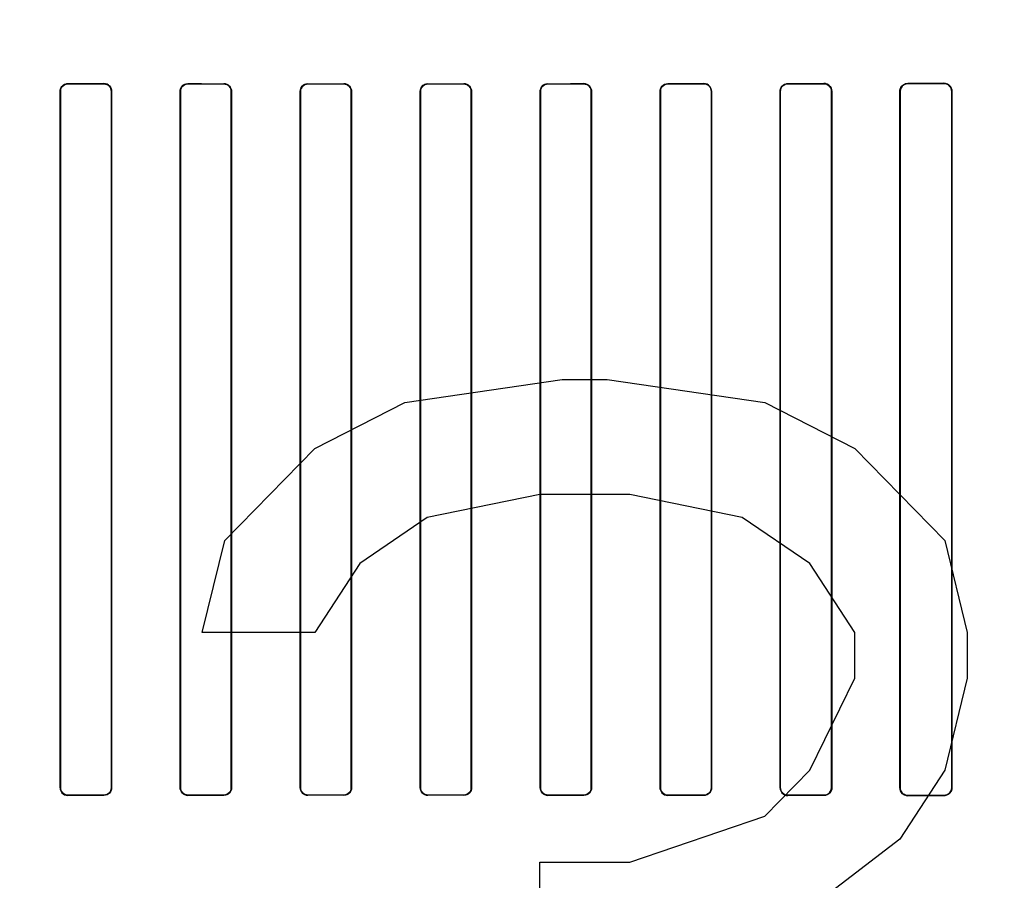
# Model space of a CAD drawing. Header units: millimetres. Extents: x 0 to 297, y 0 to 210.
# Tile 152 of 256: x 58.421 to 58.708, y 157.523 to 157.774. Entities that reach past the tile are written whole.
import ezdxf

# ---------------------------------------------------------------- set-up
doc = ezdxf.new("R2010")
doc.units = ezdxf.units.MM
doc.header["$LTSCALE"] = 16.335
doc.layers.get('0').update_dxf_attribs({"linetype": 'CONTINUOUS'})
for name, color, linetype in [('AXES_REF', 7, 'CONTINUOUS'), ('INTFCLR_1', 7, 'CONTINUOUS'), ('INTFCLR_72935', 7, 'CONTINUOUS')]:
    doc.layers.add(name, color=color, linetype=linetype)

msp = doc.modelspace()

# ---------------------------------------------------------------- linework, layer by layer
at = {"color": 7, "linetype": 'Continuous'}
for p, q in [((58.53342, 157.66228), (58.57936, 157.66898)), ((58.57936, 157.66898), (58.59248, 157.66898)), ((58.59248, 157.66898), (58.63842, 157.66228)), ((58.50717, 157.64887), (58.53342, 157.66228)), ((58.63842, 157.66228), (58.66467, 157.64887)), ((58.48092, 157.62206), (58.50717, 157.64887)), ((58.66467, 157.64887), (58.69092, 157.62206)), ((58.57279, 157.63547), (58.53998, 157.62877)), ((58.59904, 157.63547), (58.57279, 157.63547)), ((58.63186, 157.62877), (58.59904, 157.63547)), ((58.53998, 157.62877), (58.52029, 157.61536)), ((58.65154, 157.61536), (58.63186, 157.62877)), ((58.47436, 157.59525), (58.48092, 157.62206)), ((58.69092, 157.62206), (58.69748, 157.59525)), ((58.52029, 157.61536), (58.50717, 157.59525)), ((58.66467, 157.59525), (58.65154, 157.61536)), ((58.50717, 157.59525), (58.47436, 157.59525)), ((58.66467, 157.58185), (58.66467, 157.59525)), ((58.69748, 157.59525), (58.69748, 157.58185)), ((58.65154, 157.55504), (58.66467, 157.58185)), ((58.69748, 157.58185), (58.69092, 157.55504)), ((58.63842, 157.54164), (58.65154, 157.55504)), ((58.69092, 157.55504), (58.67779, 157.53494)), ((58.59904, 157.52823), (58.63842, 157.54164)), ((58.67779, 157.53494), (58.65154, 157.51483)), ((58.57279, 157.50143), (58.57279, 157.52823)), ((58.57279, 157.52823), (58.59904, 157.52823))]:
    msp.add_line(p, q, dxfattribs=at)
for radius in [6.78708, 6.7865, 6.74304]:
    msp.add_circle((57.46373, 154.71148), radius, dxfattribs=at)
for radius, start, end in [(6.72, 278.277129, 261.722871), (6.874, 143.275392, 36.724608)]:
    msp.add_arc((57.46373, 154.71148), radius, start, end, dxfattribs=at)
at = {"layer": 'AXES_REF', "color": 9, "linetype": 'Continuous'}
for radius in [6.19116, 4.15]:
    msp.add_circle((57.46373, 154.71148), radius, dxfattribs=at)
at = {"layer": 'INTFCLR_1', "color": 9, "linetype": 'Continuous'}
for p, q in [((58.43518, 157.75524), (58.43518, 157.75516)), ((58.44568, 157.75515), (58.44568, 157.75523)), ((58.47018, 157.75521), (58.47018, 157.75514)), ((58.48068, 157.75513), (58.48068, 157.7552)), ((58.50518, 157.7552), (58.50518, 157.75512)), ((58.51568, 157.75512), (58.51568, 157.75519)), ((58.54018, 157.75519), (58.54018, 157.75512)), ((58.55068, 157.75512), (58.55068, 157.7552)), ((58.57518, 157.7552), (58.57518, 157.75513)), ((58.58568, 157.75514), (58.58568, 157.75521)), ((58.61018, 157.75523), (58.61018, 157.75515)), ((58.62068, 157.75516), (58.62068, 157.75524)), ((58.64518, 157.75526), (58.64518, 157.75518)), ((58.65568, 157.7552), (58.65568, 157.75527)), ((58.68018, 157.75531), (58.68018, 157.75523)), ((58.69068, 157.75525), (58.69068, 157.75533)), ((58.43298, 157.75297), (58.43291, 157.75297)), ((58.44793, 157.75297), (58.44786, 157.75297)), ((58.46801, 157.75297), (58.46793, 157.75297)), ((58.48291, 157.75297), (58.48284, 157.75297)), ((58.50302, 157.75297), (58.50295, 157.75297)), ((58.5179, 157.75297), (58.51783, 157.75297)), ((58.53802, 157.75297), (58.53795, 157.75297)), ((58.55291, 157.75297), (58.55283, 157.75297)), ((58.57302, 157.75297), (58.57294, 157.75297)), ((58.58792, 157.75297), (58.58785, 157.75297)), ((58.608, 157.75297), (58.60792, 157.75297)), ((58.62295, 157.75297), (58.62287, 157.75297)), ((58.64296, 157.75297), (58.64289, 157.75297)), ((58.65799, 157.75297), (58.65791, 157.75297)), ((58.67792, 157.75297), (58.67784, 157.75297)), ((58.69304, 157.75297), (58.69296, 157.75297)), ((58.43291, 157.54997), (58.43298, 157.54997)), ((58.44786, 157.54997), (58.44793, 157.54997)), ((58.46793, 157.54997), (58.46801, 157.54997)), ((58.48284, 157.54997), (58.48291, 157.54997)), ((58.50295, 157.54997), (58.50302, 157.54997)), ((58.51783, 157.54997), (58.5179, 157.54997)), ((58.53795, 157.54997), (58.53802, 157.54997)), ((58.55283, 157.54997), (58.55291, 157.54997)), ((58.57294, 157.54997), (58.57302, 157.54997)), ((58.58785, 157.54997), (58.58792, 157.54997)), ((58.60792, 157.54997), (58.608, 157.54997)), ((58.62287, 157.54997), (58.62295, 157.54997)), ((58.64289, 157.54997), (58.64296, 157.54997)), ((58.65791, 157.54997), (58.65799, 157.54997)), ((58.67784, 157.54997), (58.67792, 157.54997)), ((58.69296, 157.54997), (58.69304, 157.54997)), ((58.43518, 157.54778), (58.43518, 157.5477)), ((58.44568, 157.54771), (58.44568, 157.54779)), ((58.47018, 157.5478), (58.47018, 157.54773)), ((58.48068, 157.54773), (58.48068, 157.54781)), ((58.50518, 157.54781), (58.50518, 157.54774)), ((58.51568, 157.54774), (58.51568, 157.54782)), ((58.54018, 157.54782), (58.54018, 157.54774)), ((58.55068, 157.54774), (58.55068, 157.54781)), ((58.57518, 157.54781), (58.57518, 157.54773)), ((58.58568, 157.54773), (58.58568, 157.5478)), ((58.61018, 157.54779), (58.61018, 157.54771)), ((58.62068, 157.5477), (58.62068, 157.54778)), ((58.64518, 157.54775), (58.64518, 157.54768)), ((58.65568, 157.54766), (58.65568, 157.54774)), ((58.68018, 157.54771), (58.68018, 157.54763)), ((58.69068, 157.54761), (58.69068, 157.54769))]:
    msp.add_line(p, q, dxfattribs=at)
at = {"layer": 'INTFCLR_1', "color": 6, "linetype": 'Continuous'}
for p, q in [((58.43291, 157.54997), (58.43291, 157.75297)), ((58.43298, 157.54997), (58.43298, 157.75297)), ((58.44786, 157.75297), (58.44786, 157.54997)), ((58.44793, 157.75297), (58.44793, 157.54997)), ((58.46793, 157.54997), (58.46793, 157.75297)), ((58.46801, 157.54997), (58.46801, 157.75297)), ((58.48284, 157.75297), (58.48284, 157.54997)), ((58.48291, 157.75297), (58.48291, 157.54997)), ((58.50295, 157.54997), (58.50295, 157.75297)), ((58.50302, 157.54997), (58.50302, 157.75297)), ((58.51783, 157.75297), (58.51783, 157.54997)), ((58.5179, 157.75297), (58.5179, 157.54997)), ((58.53795, 157.54997), (58.53795, 157.75297)), ((58.53802, 157.54997), (58.53802, 157.75297)), ((58.55283, 157.75297), (58.55283, 157.54997)), ((58.55291, 157.75297), (58.55291, 157.54997)), ((58.57294, 157.54997), (58.57294, 157.75297)), ((58.57302, 157.54997), (58.57302, 157.75297)), ((58.58785, 157.75297), (58.58785, 157.54997)), ((58.58792, 157.75297), (58.58792, 157.54997)), ((58.60792, 157.54997), (58.60792, 157.75297)), ((58.608, 157.54997), (58.608, 157.75297)), ((58.62287, 157.75297), (58.62287, 157.54997)), ((58.62295, 157.75297), (58.62295, 157.54997)), ((58.64289, 157.54997), (58.64289, 157.75297)), ((58.64296, 157.54997), (58.64296, 157.75297)), ((58.65791, 157.75297), (58.65791, 157.54997)), ((58.65799, 157.75297), (58.65799, 157.54997)), ((58.67784, 157.54997), (58.67784, 157.75297)), ((58.67792, 157.54997), (58.67792, 157.75297)), ((58.69296, 157.75297), (58.69296, 157.54997)), ((58.69304, 157.75297), (58.69304, 157.54997))]:
    msp.add_line(p, q, dxfattribs=at)
for centre, major_axis, start_param, end_param in [((58.52793, 157.75647), (0.36509, 0), -1.827661, -1.798036), ((58.52793, 157.75647), (0.38609, 0), -1.8134, -1.785477), ((58.52793, 157.75647), (0.36509, 0), -1.729645, -1.700582), ((58.52793, 157.75647), (0.38609, 0), -1.720938, -1.693486), ((58.52793, 157.75647), (0.36509, 0), -1.633151, -1.604356), ((58.52793, 157.75647), (0.38609, 0), -1.629755, -1.60253), ((58.52793, 157.75647), (0.36509, 0), -1.537236, -1.508442), ((58.52793, 157.75647), (0.38609, 0), -1.539062, -1.511838), ((58.52793, 157.75647), (0.36509, 0), -1.441011, -1.411947), ((58.52793, 157.75647), (0.38609, 0), -1.448107, -1.420655), ((58.52793, 157.75647), (0.36509, 0), -1.343557, -1.313932), ((58.52793, 157.75647), (0.38609, 0), -1.356116, -1.328192), ((58.52793, 157.75647), (0.36509, 0), -1.243846, -1.213314), ((58.52793, 157.75647), (0.38609, 0), -1.262235, -1.233556), ((58.52793, 157.75647), (0.36509, 0), -1.140627, -1.108745), ((58.52793, 157.75647), (0.38609, 0), -1.165445, -1.135656), ((58.52793, 157.54647), (0.38609, 0), 1.785477, 1.8134), ((58.52793, 157.54647), (0.36509, 0), 1.798036, 1.827661), ((58.52793, 157.54647), (0.38609, 0), 1.693486, 1.720938), ((58.52793, 157.54647), (0.36509, 0), 1.700582, 1.729645), ((58.52793, 157.54647), (0.38609, 0), 1.60253, 1.629755), ((58.52793, 157.54647), (0.36509, 0), 1.604356, 1.633151), ((58.52793, 157.54647), (0.38609, 0), 1.511838, 1.539062), ((58.52793, 157.54647), (0.36509, 0), 1.508442, 1.537236), ((58.52793, 157.54647), (0.38609, 0), 1.420655, 1.448107), ((58.52793, 157.54647), (0.36509, 0), 1.411947, 1.441011), ((58.52793, 157.54647), (0.38609, 0), 1.328192, 1.356116), ((58.52793, 157.54647), (0.36509, 0), 1.313932, 1.343557), ((58.52793, 157.54647), (0.38609, 0), 1.233556, 1.262235), ((58.52793, 157.54647), (0.36509, 0), 1.213314, 1.243846), ((58.52793, 157.54647), (0.38609, 0), 1.135656, 1.165445), ((58.52793, 157.54647), (0.36509, 0), 1.108745, 1.140627)]:
    msp.add_ellipse(centre, major_axis=major_axis, ratio=0.003491, start_param=start_param, end_param=end_param, dxfattribs=at)
for points, knots in [([(58.43291, 157.75297), (58.43291, 157.75348), (58.43332, 157.75467), (58.43453, 157.75524), (58.43518, 157.75524)], [0, 0, 0, 0, 0.442115, 1, 1, 1, 1]), ([(58.43298, 157.75297), (58.43298, 157.75347), (58.43339, 157.75463), (58.43456, 157.75516), (58.43518, 157.75516)], [0, 0, 0, 0, 0.449607, 1, 1, 1, 1]), ([(58.44793, 157.75297), (58.44793, 157.75349), (58.44752, 157.75468), (58.44631, 157.75523), (58.44568, 157.75523)], [0, 0, 0, 0, 0.449916, 1, 1, 1, 1]), ([(58.44568, 157.75515), (58.44624, 157.75515), (58.4474, 157.75468), (58.44786, 157.75352), (58.44786, 157.75297)], [0, 0, 0, 0, 0.504817, 1, 1, 1, 1]), ([(58.46793, 157.75297), (58.46793, 157.75354), (58.46841, 157.75473), (58.4696, 157.75521), (58.47018, 157.75521)], [0, 0, 0, 0, 0.498499, 1, 1, 1, 1]), ([(58.46801, 157.75297), (58.46801, 157.75347), (58.46841, 157.75461), (58.46957, 157.75514), (58.47018, 157.75514)], [0, 0, 0, 0, 0.453787, 1, 1, 1, 1]), ([(58.48291, 157.75297), (58.48291, 157.75349), (58.48249, 157.75467), (58.4813, 157.7552), (58.48068, 157.7552)], [0, 0, 0, 0, 0.455466, 1, 1, 1, 1]), ([(58.48068, 157.75513), (58.48123, 157.75513), (58.48238, 157.75467), (58.48284, 157.75352), (58.48284, 157.75297)], [0, 0, 0, 0, 0.502137, 1, 1, 1, 1]), ([(58.50295, 157.75297), (58.50295, 157.75354), (58.50342, 157.75472), (58.50461, 157.7552), (58.50518, 157.7552)], [0, 0, 0, 0, 0.500481, 1, 1, 1, 1]), ([(58.50302, 157.75297), (58.50302, 157.75347), (58.50343, 157.75461), (58.50458, 157.75512), (58.50518, 157.75512)], [0, 0, 0, 0, 0.459192, 1, 1, 1, 1]), ([(58.5179, 157.75297), (58.5179, 157.75348), (58.51749, 157.75466), (58.5163, 157.75519), (58.51568, 157.75519)], [0, 0, 0, 0, 0.453711, 1, 1, 1, 1]), ([(58.51568, 157.75512), (58.51623, 157.75512), (58.51737, 157.75466), (58.51783, 157.75352), (58.51783, 157.75297)], [0, 0, 0, 0, 0.500961, 1, 1, 1, 1]), ([(58.53795, 157.75297), (58.53795, 157.75354), (58.53843, 157.75472), (58.53961, 157.75519), (58.54018, 157.75519)], [0, 0, 0, 0, 0.500819, 1, 1, 1, 1]), ([(58.53802, 157.75297), (58.53802, 157.75347), (58.53843, 157.7546), (58.53958, 157.75512), (58.54018, 157.75512)], [0, 0, 0, 0, 0.453813, 1, 1, 1, 1]), ([(58.55291, 157.75297), (58.55291, 157.75349), (58.55248, 157.75467), (58.55129, 157.7552), (58.55068, 157.7552)], [0, 0, 0, 0, 0.459316, 1, 1, 1, 1]), ([(58.55068, 157.75512), (58.55123, 157.75512), (58.55237, 157.75466), (58.55283, 157.75352), (58.55283, 157.75297)], [0, 0, 0, 0, 0.501232, 1, 1, 1, 1]), ([(58.57294, 157.75297), (58.57294, 157.75354), (58.57342, 157.75473), (58.57461, 157.7552), (58.57518, 157.7552)], [0, 0, 0, 0, 0.499537, 1, 1, 1, 1]), ([(58.57302, 157.75297), (58.57302, 157.75347), (58.57342, 157.75461), (58.57458, 157.75513), (58.57518, 157.75513)], [0, 0, 0, 0, 0.455659, 1, 1, 1, 1]), ([(58.58792, 157.75297), (58.58792, 157.75349), (58.5875, 157.75467), (58.5863, 157.75521), (58.58568, 157.75521)], [0, 0, 0, 0, 0.453611, 1, 1, 1, 1]), ([(58.58568, 157.75514), (58.58623, 157.75514), (58.58739, 157.75467), (58.58785, 157.75352), (58.58785, 157.75297)], [0, 0, 0, 0, 0.502969, 1, 1, 1, 1]), ([(58.60792, 157.75297), (58.60792, 157.75354), (58.6084, 157.75474), (58.6096, 157.75523), (58.61018, 157.75523)], [0, 0, 0, 0, 0.496562, 1, 1, 1, 1]), ([(58.608, 157.75297), (58.608, 157.75347), (58.6084, 157.75462), (58.60957, 157.75515), (58.61018, 157.75515)], [0, 0, 0, 0, 0.450447, 1, 1, 1, 1]), ([(58.62295, 157.75297), (58.62295, 157.75349), (58.62253, 157.75468), (58.62131, 157.75524), (58.62068, 157.75524)], [0, 0, 0, 0, 0.448932, 1, 1, 1, 1]), ([(58.62068, 157.75516), (58.62124, 157.75516), (58.62241, 157.75469), (58.62287, 157.75352), (58.62287, 157.75297)], [0, 0, 0, 0, 0.506253, 1, 1, 1, 1]), ([(58.64289, 157.75297), (58.64289, 157.75348), (58.64329, 157.75469), (58.64452, 157.75526), (58.64518, 157.75526)], [0, 0, 0, 0, 0.439306, 1, 1, 1, 1]), ([(58.64296, 157.75297), (58.64296, 157.75347), (58.64337, 157.75464), (58.64455, 157.75518), (58.64518, 157.75518)], [0, 0, 0, 0, 0.445822, 1, 1, 1, 1]), ([(58.65568, 157.75527), (58.65622, 157.75528), (58.65744, 157.75484), (58.65799, 157.7536), (58.65799, 157.75297)], [0, 0, 0, 0, 0.459212, 1, 1, 1, 1]), ([(58.65568, 157.7552), (58.65626, 157.7552), (58.65745, 157.75471), (58.65791, 157.75352), (58.65791, 157.75297)], [0, 0, 0, 0, 0.511255, 1, 1, 1, 1]), ([(58.67784, 157.75297), (58.67784, 157.75348), (58.67825, 157.75471), (58.6795, 157.75531), (58.68018, 157.75531)], [0, 0, 0, 0, 0.432833, 1, 1, 1, 1]), ([(58.67792, 157.75297), (58.67792, 157.75347), (58.67831, 157.75465), (58.67953, 157.75523), (58.68018, 157.75523)], [0, 0, 0, 0, 0.434515, 1, 1, 1, 1]), ([(58.69068, 157.75533), (58.69124, 157.75533), (58.69249, 157.75487), (58.69304, 157.75361), (58.69304, 157.75297)], [0, 0, 0, 0, 0.467061, 1, 1, 1, 1]), ([(58.69068, 157.75525), (58.69114, 157.75525), (58.69232, 157.7549), (58.69296, 157.75367), (58.69296, 157.75297)], [0, 0, 0, 0, 0.396505, 1, 1, 1, 1]), ([(58.43291, 157.54997), (58.43291, 157.54945), (58.43332, 157.54825), (58.43454, 157.5477), (58.43518, 157.5477)], [0, 0, 0, 0, 0.448931, 1, 1, 1, 1]), ([(58.43518, 157.54778), (58.43461, 157.54778), (58.43344, 157.54825), (58.43298, 157.54942), (58.43298, 157.54997)], [0, 0, 0, 0, 0.506253, 1, 1, 1, 1]), ([(58.44793, 157.54997), (58.44793, 157.5494), (58.44746, 157.5482), (58.44626, 157.54771), (58.44568, 157.54771)], [0, 0, 0, 0, 0.496563, 1, 1, 1, 1]), ([(58.44786, 157.54997), (58.44786, 157.54947), (58.44746, 157.54832), (58.44629, 157.54779), (58.44568, 157.54779)], [0, 0, 0, 0, 0.450447, 1, 1, 1, 1]), ([(58.46793, 157.54997), (58.46793, 157.54945), (58.46835, 157.54827), (58.46955, 157.54773), (58.47018, 157.54773)], [0, 0, 0, 0, 0.453611, 1, 1, 1, 1]), ([(58.47018, 157.5478), (58.46962, 157.5478), (58.46847, 157.54827), (58.46801, 157.54942), (58.46801, 157.54997)], [0, 0, 0, 0, 0.502967, 1, 1, 1, 1]), ([(58.48291, 157.54997), (58.48291, 157.5494), (58.48244, 157.54821), (58.48125, 157.54773), (58.48068, 157.54773)], [0, 0, 0, 0, 0.499539, 1, 1, 1, 1]), ([(58.48284, 157.54997), (58.48284, 157.54947), (58.48243, 157.54833), (58.48128, 157.54781), (58.48068, 157.54781)], [0, 0, 0, 0, 0.45566, 1, 1, 1, 1]), ([(58.50295, 157.54997), (58.50295, 157.54945), (58.50337, 157.54827), (58.50456, 157.54774), (58.50518, 157.54774)], [0, 0, 0, 0, 0.459315, 1, 1, 1, 1]), ([(58.50518, 157.54781), (58.50463, 157.54781), (58.50348, 157.54827), (58.50302, 157.54942), (58.50302, 157.54997)], [0, 0, 0, 0, 0.501233, 1, 1, 1, 1]), ([(58.5179, 157.54997), (58.5179, 157.5494), (58.51743, 157.54822), (58.51624, 157.54774), (58.51568, 157.54774)], [0, 0, 0, 0, 0.500819, 1, 1, 1, 1]), ([(58.51783, 157.54997), (58.51783, 157.54947), (58.51743, 157.54834), (58.51628, 157.54782), (58.51568, 157.54782)], [0, 0, 0, 0, 0.453813, 1, 1, 1, 1]), ([(58.53795, 157.54997), (58.53795, 157.54945), (58.53837, 157.54828), (58.53956, 157.54774), (58.54018, 157.54774)], [0, 0, 0, 0, 0.453711, 1, 1, 1, 1]), ([(58.54018, 157.54782), (58.53963, 157.54782), (58.53848, 157.54828), (58.53802, 157.54942), (58.53802, 157.54997)], [0, 0, 0, 0, 0.50096, 1, 1, 1, 1]), ([(58.55291, 157.54997), (58.55291, 157.5494), (58.55243, 157.54821), (58.55124, 157.54774), (58.55068, 157.54774)], [0, 0, 0, 0, 0.500481, 1, 1, 1, 1]), ([(58.55283, 157.54997), (58.55283, 157.54946), (58.55242, 157.54833), (58.55127, 157.54781), (58.55068, 157.54781)], [0, 0, 0, 0, 0.459192, 1, 1, 1, 1]), ([(58.57294, 157.54997), (58.57294, 157.54945), (58.57336, 157.54827), (58.57456, 157.54773), (58.57518, 157.54773)], [0, 0, 0, 0, 0.455466, 1, 1, 1, 1]), ([(58.57518, 157.54781), (58.57462, 157.54781), (58.57347, 157.54827), (58.57302, 157.54942), (58.57302, 157.54997)], [0, 0, 0, 0, 0.502135, 1, 1, 1, 1]), ([(58.58792, 157.54997), (58.58792, 157.5494), (58.58744, 157.54821), (58.58625, 157.54773), (58.58568, 157.54773)], [0, 0, 0, 0, 0.498498, 1, 1, 1, 1]), ([(58.58785, 157.54997), (58.58785, 157.54947), (58.58744, 157.54832), (58.58628, 157.5478), (58.58568, 157.5478)], [0, 0, 0, 0, 0.453787, 1, 1, 1, 1]), ([(58.60792, 157.54997), (58.60792, 157.54945), (58.60834, 157.54826), (58.60954, 157.54771), (58.61018, 157.54771)], [0, 0, 0, 0, 0.449916, 1, 1, 1, 1]), ([(58.61018, 157.54779), (58.60961, 157.54779), (58.60845, 157.54826), (58.608, 157.54942), (58.608, 157.54997)], [0, 0, 0, 0, 0.504817, 1, 1, 1, 1]), ([(58.62295, 157.54997), (58.62295, 157.54946), (58.62254, 157.54826), (58.62132, 157.5477), (58.62068, 157.5477)], [0, 0, 0, 0, 0.442114, 1, 1, 1, 1]), ([(58.62287, 157.54997), (58.62287, 157.54947), (58.62247, 157.54831), (58.62129, 157.54778), (58.62068, 157.54778)], [0, 0, 0, 0, 0.449607, 1, 1, 1, 1]), ([(58.64289, 157.54997), (58.64289, 157.54945), (58.6433, 157.54824), (58.64453, 157.54768), (58.64518, 157.54768)], [0, 0, 0, 0, 0.444674, 1, 1, 1, 1]), ([(58.64518, 157.54775), (58.6446, 157.54775), (58.64342, 157.54824), (58.64296, 157.54941), (58.64296, 157.54997)], [0, 0, 0, 0, 0.509133, 1, 1, 1, 1]), ([(58.65791, 157.54997), (58.65791, 157.54947), (58.65751, 157.5483), (58.65632, 157.54774), (58.65568, 157.54774)], [0, 0, 0, 0, 0.438001, 1, 1, 1, 1]), ([(58.65799, 157.54997), (58.65799, 157.54945), (58.65758, 157.54824), (58.65634, 157.54766), (58.65568, 157.54766)], [0, 0, 0, 0, 0.436745, 1, 1, 1, 1]), ([(58.68018, 157.54763), (58.67962, 157.54763), (58.67839, 157.54808), (58.67784, 157.54933), (58.67784, 157.54997)], [0, 0, 0, 0, 0.463766, 1, 1, 1, 1]), ([(58.68018, 157.54771), (58.67972, 157.54771), (58.67855, 157.54805), (58.67792, 157.54927), (58.67792, 157.54997)], [0, 0, 0, 0, 0.393953, 1, 1, 1, 1]), ([(58.69296, 157.54997), (58.69296, 157.54947), (58.69256, 157.54827), (58.69134, 157.54769), (58.69068, 157.54769)], [0, 0, 0, 0, 0.431437, 1, 1, 1, 1]), ([(58.69304, 157.54997), (58.69304, 157.54945), (58.69263, 157.54821), (58.69136, 157.54761), (58.69068, 157.54761)], [0, 0, 0, 0, 0.42929, 1, 1, 1, 1])]:
    msp.add_open_spline(points, degree=3, knots=knots, dxfattribs=at)
at = {"layer": 'INTFCLR_72935', "color": 9, "linetype": 'Continuous'}
for p, q in [((58.43518, 157.75516), (58.43518, 157.75524)), ((58.44568, 157.75523), (58.44568, 157.75515)), ((58.47018, 157.75514), (58.47018, 157.75521)), ((58.48068, 157.7552), (58.48068, 157.75513)), ((58.50518, 157.75512), (58.50518, 157.7552)), ((58.51568, 157.75519), (58.51568, 157.75512)), ((58.54018, 157.75512), (58.54018, 157.75519)), ((58.55068, 157.7552), (58.55068, 157.75512)), ((58.57518, 157.75513), (58.57518, 157.7552)), ((58.58568, 157.75521), (58.58568, 157.75514)), ((58.61018, 157.75515), (58.61018, 157.75523)), ((58.62068, 157.75524), (58.62068, 157.75516)), ((58.64518, 157.75518), (58.64518, 157.75526)), ((58.65568, 157.75527), (58.65568, 157.7552)), ((58.68018, 157.75523), (58.68018, 157.75531)), ((58.69068, 157.75533), (58.69068, 157.75525)), ((58.43291, 157.75297), (58.43298, 157.75297)), ((58.44786, 157.75297), (58.44793, 157.75297)), ((58.46793, 157.75297), (58.46801, 157.75297)), ((58.48284, 157.75297), (58.48291, 157.75297)), ((58.50295, 157.75297), (58.50302, 157.75297)), ((58.51783, 157.75297), (58.5179, 157.75297)), ((58.53795, 157.75297), (58.53802, 157.75297)), ((58.55283, 157.75297), (58.55291, 157.75297)), ((58.57294, 157.75297), (58.57302, 157.75297)), ((58.58785, 157.75297), (58.58792, 157.75297)), ((58.60792, 157.75297), (58.608, 157.75297)), ((58.62287, 157.75297), (58.62295, 157.75297)), ((58.64289, 157.75297), (58.64296, 157.75297)), ((58.65791, 157.75297), (58.65799, 157.75297)), ((58.67784, 157.75297), (58.67792, 157.75297)), ((58.69296, 157.75297), (58.69304, 157.75297)), ((58.43298, 157.54997), (58.43291, 157.54997)), ((58.44793, 157.54997), (58.44786, 157.54997)), ((58.46801, 157.54997), (58.46793, 157.54997)), ((58.48291, 157.54997), (58.48284, 157.54997)), ((58.50302, 157.54997), (58.50295, 157.54997)), ((58.5179, 157.54997), (58.51783, 157.54997)), ((58.53802, 157.54997), (58.53795, 157.54997)), ((58.55291, 157.54997), (58.55283, 157.54997)), ((58.57302, 157.54997), (58.57294, 157.54997)), ((58.58792, 157.54997), (58.58785, 157.54997)), ((58.608, 157.54997), (58.60792, 157.54997)), ((58.62295, 157.54997), (58.62287, 157.54997)), ((58.64296, 157.54997), (58.64289, 157.54997)), ((58.65799, 157.54997), (58.65791, 157.54997)), ((58.67792, 157.54997), (58.67784, 157.54997)), ((58.69304, 157.54997), (58.69296, 157.54997)), ((58.43518, 157.5477), (58.43518, 157.54778)), ((58.44568, 157.54779), (58.44568, 157.54771)), ((58.47018, 157.54773), (58.47018, 157.5478)), ((58.48068, 157.54781), (58.48068, 157.54773)), ((58.50518, 157.54774), (58.50518, 157.54781)), ((58.51568, 157.54782), (58.51568, 157.54774)), ((58.54018, 157.54774), (58.54018, 157.54782)), ((58.55068, 157.54781), (58.55068, 157.54774)), ((58.57518, 157.54773), (58.57518, 157.54781)), ((58.58568, 157.5478), (58.58568, 157.54773)), ((58.61018, 157.54771), (58.61018, 157.54779)), ((58.62068, 157.54778), (58.62068, 157.5477)), ((58.64518, 157.54768), (58.64518, 157.54775)), ((58.65568, 157.54774), (58.65568, 157.54766)), ((58.68018, 157.54763), (58.68018, 157.54771)), ((58.69068, 157.54769), (58.69068, 157.54761))]:
    msp.add_line(p, q, dxfattribs=at)
at = {"layer": 'INTFCLR_72935', "color": 6, "linetype": 'Continuous'}
for p, q in [((58.43291, 157.75297), (58.43291, 157.54997)), ((58.43298, 157.75297), (58.43298, 157.54997)), ((58.44786, 157.54997), (58.44786, 157.75297)), ((58.44793, 157.54997), (58.44793, 157.75297)), ((58.46793, 157.75297), (58.46793, 157.54997)), ((58.46801, 157.75297), (58.46801, 157.54997)), ((58.48284, 157.54997), (58.48284, 157.75297)), ((58.48291, 157.54997), (58.48291, 157.75297)), ((58.50295, 157.75297), (58.50295, 157.54997)), ((58.50302, 157.75297), (58.50302, 157.54997)), ((58.51783, 157.54997), (58.51783, 157.75297)), ((58.5179, 157.54997), (58.5179, 157.75297)), ((58.53795, 157.75297), (58.53795, 157.54997)), ((58.53802, 157.75297), (58.53802, 157.54997)), ((58.55283, 157.54997), (58.55283, 157.75297)), ((58.55291, 157.54997), (58.55291, 157.75297)), ((58.57294, 157.75297), (58.57294, 157.54997)), ((58.57302, 157.75297), (58.57302, 157.54997)), ((58.58785, 157.54997), (58.58785, 157.75297)), ((58.58792, 157.54997), (58.58792, 157.75297)), ((58.60792, 157.75297), (58.60792, 157.54997)), ((58.608, 157.75297), (58.608, 157.54997)), ((58.62287, 157.54997), (58.62287, 157.75297)), ((58.62295, 157.54997), (58.62295, 157.75297)), ((58.64289, 157.75297), (58.64289, 157.54997)), ((58.64296, 157.75297), (58.64296, 157.54997)), ((58.65791, 157.54997), (58.65791, 157.75297)), ((58.65799, 157.54997), (58.65799, 157.75297)), ((58.67784, 157.75297), (58.67784, 157.54997)), ((58.67792, 157.75297), (58.67792, 157.54997)), ((58.69296, 157.54997), (58.69296, 157.75297)), ((58.69304, 157.54997), (58.69304, 157.75297))]:
    msp.add_line(p, q, dxfattribs=at)
for centre, major_axis, start_param, end_param in [((58.52793, 157.75647), (0.36509, 0), -1.827661, -1.798036), ((58.52793, 157.75647), (0.38609, 0), -1.8134, -1.785477), ((58.52793, 157.75647), (0.36509, 0), -1.729645, -1.700582), ((58.52793, 157.75647), (0.38609, 0), -1.720938, -1.693486), ((58.52793, 157.75647), (0.36509, 0), -1.633151, -1.604356), ((58.52793, 157.75647), (0.38609, 0), -1.629755, -1.60253), ((58.52793, 157.75647), (0.36509, 0), -1.537236, -1.508442), ((58.52793, 157.75647), (0.38609, 0), -1.539062, -1.511838), ((58.52793, 157.75647), (0.36509, 0), -1.441011, -1.411947), ((58.52793, 157.75647), (0.38609, 0), -1.448107, -1.420655), ((58.52793, 157.75647), (0.36509, 0), -1.343557, -1.313932), ((58.52793, 157.75647), (0.38609, 0), -1.356116, -1.328192), ((58.52793, 157.75647), (0.36509, 0), -1.243846, -1.213314), ((58.52793, 157.75647), (0.38609, 0), -1.262235, -1.233556), ((58.52793, 157.75647), (0.36509, 0), -1.140627, -1.108745), ((58.52793, 157.75647), (0.38609, 0), -1.165445, -1.135656), ((58.52793, 157.54647), (0.38609, 0), 1.785477, 1.8134), ((58.52793, 157.54647), (0.36509, 0), 1.798036, 1.827661), ((58.52793, 157.54647), (0.38609, 0), 1.693486, 1.720938), ((58.52793, 157.54647), (0.36509, 0), 1.700582, 1.729645), ((58.52793, 157.54647), (0.38609, 0), 1.60253, 1.629755), ((58.52793, 157.54647), (0.36509, 0), 1.604356, 1.633151), ((58.52793, 157.54647), (0.38609, 0), 1.511838, 1.539062), ((58.52793, 157.54647), (0.36509, 0), 1.508442, 1.537236), ((58.52793, 157.54647), (0.38609, 0), 1.420655, 1.448107), ((58.52793, 157.54647), (0.36509, 0), 1.411947, 1.441011), ((58.52793, 157.54647), (0.38609, 0), 1.328192, 1.356116), ((58.52793, 157.54647), (0.36509, 0), 1.313932, 1.343557), ((58.52793, 157.54647), (0.38609, 0), 1.233556, 1.262235), ((58.52793, 157.54647), (0.36509, 0), 1.213314, 1.243846), ((58.52793, 157.54647), (0.38609, 0), 1.135656, 1.165445), ((58.52793, 157.54647), (0.36509, 0), 1.108745, 1.140627)]:
    msp.add_ellipse(centre, major_axis=major_axis, ratio=0.003491, start_param=start_param, end_param=end_param, dxfattribs=at)
for points, knots in [([(58.43291, 157.75297), (58.43291, 157.75349), (58.43332, 157.75468), (58.43454, 157.75524), (58.43518, 157.75524)], [0, 0, 0, 0, 0.448932, 1, 1, 1, 1]), ([(58.43518, 157.75516), (58.4346, 157.75516), (58.43344, 157.75468), (58.43298, 157.75351), (58.43298, 157.75297)], [0, 0, 0, 0, 0.512263, 1, 1, 1, 1]), ([(58.44568, 157.75523), (58.44626, 157.75523), (58.44746, 157.75473), (58.44793, 157.75353), (58.44793, 157.75297)], [0, 0, 0, 0, 0.508852, 1, 1, 1, 1]), ([(58.44786, 157.75297), (58.44786, 157.75347), (58.44746, 157.75462), (58.44629, 157.75515), (58.44568, 157.75515)], [0, 0, 0, 0, 0.450447, 1, 1, 1, 1]), ([(58.46793, 157.75297), (58.46793, 157.75349), (58.46835, 157.75467), (58.46955, 157.75521), (58.47018, 157.75521)], [0, 0, 0, 0, 0.453611, 1, 1, 1, 1]), ([(58.47018, 157.75514), (58.46961, 157.75514), (58.46846, 157.75466), (58.46801, 157.75351), (58.46801, 157.75297)], [0, 0, 0, 0, 0.509046, 1, 1, 1, 1]), ([(58.48068, 157.7552), (58.48126, 157.7552), (58.48245, 157.75471), (58.48291, 157.75353), (58.48291, 157.75297)], [0, 0, 0, 0, 0.510275, 1, 1, 1, 1]), ([(58.48284, 157.75297), (58.48284, 157.75347), (58.48243, 157.75461), (58.48128, 157.75513), (58.48068, 157.75513)], [0, 0, 0, 0, 0.455659, 1, 1, 1, 1]), ([(58.50295, 157.75297), (58.50295, 157.75349), (58.50337, 157.75467), (58.50456, 157.7552), (58.50518, 157.7552)], [0, 0, 0, 0, 0.459316, 1, 1, 1, 1]), ([(58.50518, 157.75512), (58.50461, 157.75512), (58.50347, 157.75465), (58.50302, 157.75351), (58.50302, 157.75297)], [0, 0, 0, 0, 0.511587, 1, 1, 1, 1]), ([(58.51568, 157.75519), (58.51625, 157.75519), (58.51744, 157.75471), (58.5179, 157.75353), (58.5179, 157.75297)], [0, 0, 0, 0, 0.506297, 1, 1, 1, 1]), ([(58.51783, 157.75297), (58.51783, 157.75347), (58.51743, 157.7546), (58.51628, 157.75512), (58.51568, 157.75512)], [0, 0, 0, 0, 0.453813, 1, 1, 1, 1]), ([(58.53795, 157.75297), (58.53795, 157.75348), (58.53837, 157.75466), (58.53956, 157.75519), (58.54018, 157.75519)], [0, 0, 0, 0, 0.453711, 1, 1, 1, 1]), ([(58.54018, 157.75512), (58.53962, 157.75512), (58.53848, 157.75465), (58.53802, 157.75351), (58.53802, 157.75297)], [0, 0, 0, 0, 0.506381, 1, 1, 1, 1]), ([(58.55068, 157.7552), (58.55126, 157.7552), (58.55245, 157.75471), (58.55291, 157.75352), (58.55291, 157.75297)], [0, 0, 0, 0, 0.511746, 1, 1, 1, 1]), ([(58.55283, 157.75297), (58.55283, 157.75347), (58.55242, 157.75461), (58.55127, 157.75512), (58.55068, 157.75512)], [0, 0, 0, 0, 0.459192, 1, 1, 1, 1]), ([(58.57294, 157.75297), (58.57294, 157.75349), (58.57336, 157.75467), (58.57456, 157.7552), (58.57518, 157.7552)], [0, 0, 0, 0, 0.455466, 1, 1, 1, 1]), ([(58.57518, 157.75513), (58.57461, 157.75513), (58.57346, 157.75466), (58.57302, 157.75351), (58.57302, 157.75297)], [0, 0, 0, 0, 0.510179, 1, 1, 1, 1]), ([(58.58568, 157.75521), (58.58626, 157.75521), (58.58745, 157.75472), (58.58792, 157.75353), (58.58792, 157.75297)], [0, 0, 0, 0, 0.509349, 1, 1, 1, 1]), ([(58.58785, 157.75297), (58.58785, 157.75347), (58.58744, 157.75461), (58.58628, 157.75514), (58.58568, 157.75514)], [0, 0, 0, 0, 0.453787, 1, 1, 1, 1]), ([(58.60792, 157.75297), (58.60792, 157.75349), (58.60834, 157.75468), (58.60954, 157.75523), (58.61018, 157.75523)], [0, 0, 0, 0, 0.449916, 1, 1, 1, 1]), ([(58.61018, 157.75515), (58.60961, 157.75515), (58.60845, 157.75467), (58.608, 157.75352), (58.608, 157.75297)], [0, 0, 0, 0, 0.508383, 1, 1, 1, 1]), ([(58.62295, 157.75297), (58.62295, 157.75348), (58.62254, 157.75467), (58.62132, 157.75524), (58.62068, 157.75524)], [0, 0, 0, 0, 0.442115, 1, 1, 1, 1]), ([(58.62287, 157.75297), (58.62287, 157.75347), (58.62247, 157.75463), (58.62129, 157.75516), (58.62068, 157.75516)], [0, 0, 0, 0, 0.449607, 1, 1, 1, 1]), ([(58.64289, 157.75297), (58.64289, 157.75349), (58.6433, 157.75469), (58.64453, 157.75526), (58.64518, 157.75526)], [0, 0, 0, 0, 0.444674, 1, 1, 1, 1]), ([(58.64518, 157.75518), (58.6446, 157.75518), (58.64342, 157.75469), (58.64296, 157.75352), (58.64296, 157.75297)], [0, 0, 0, 0, 0.512924, 1, 1, 1, 1]), ([(58.65799, 157.75297), (58.65799, 157.75348), (58.65758, 157.75469), (58.65634, 157.75528), (58.65568, 157.75527)], [0, 0, 0, 0, 0.436747, 1, 1, 1, 1]), ([(58.65791, 157.75297), (58.65791, 157.75347), (58.6575, 157.75465), (58.65631, 157.7552), (58.65568, 157.7552)], [0, 0, 0, 0, 0.443691, 1, 1, 1, 1]), ([(58.67784, 157.75297), (58.67784, 157.75349), (58.67825, 157.75472), (58.67951, 157.75531), (58.68018, 157.75531)], [0, 0, 0, 0, 0.43647, 1, 1, 1, 1]), ([(58.68018, 157.75523), (58.67972, 157.75523), (58.67854, 157.75487), (58.67792, 157.75366), (58.67792, 157.75297)], [0, 0, 0, 0, 0.400765, 1, 1, 1, 1]), ([(58.69304, 157.75297), (58.69304, 157.75348), (58.69263, 157.75472), (58.69136, 157.75533), (58.69068, 157.75533)], [0, 0, 0, 0, 0.429291, 1, 1, 1, 1]), ([(58.69296, 157.75297), (58.69296, 157.75348), (58.69256, 157.75467), (58.69133, 157.75525), (58.69068, 157.75525)], [0, 0, 0, 0, 0.436652, 1, 1, 1, 1]), ([(58.43291, 157.54997), (58.43291, 157.54946), (58.43332, 157.54826), (58.43453, 157.5477), (58.43518, 157.5477)], [0, 0, 0, 0, 0.442114, 1, 1, 1, 1]), ([(58.43298, 157.54997), (58.43298, 157.54947), (58.43339, 157.54831), (58.43456, 157.54778), (58.43518, 157.54778)], [0, 0, 0, 0, 0.449607, 1, 1, 1, 1]), ([(58.44568, 157.54779), (58.44624, 157.54779), (58.4474, 157.54826), (58.44786, 157.54942), (58.44786, 157.54997)], [0, 0, 0, 0, 0.508383, 1, 1, 1, 1]), ([(58.44793, 157.54997), (58.44793, 157.54945), (58.44752, 157.54826), (58.44631, 157.54771), (58.44568, 157.54771)], [0, 0, 0, 0, 0.449916, 1, 1, 1, 1]), ([(58.47018, 157.54773), (58.46959, 157.54773), (58.4684, 157.54822), (58.46793, 157.54941), (58.46793, 157.54997)], [0, 0, 0, 0, 0.509349, 1, 1, 1, 1]), ([(58.46801, 157.54997), (58.46801, 157.54947), (58.46841, 157.54832), (58.46957, 157.5478), (58.47018, 157.5478)], [0, 0, 0, 0, 0.453787, 1, 1, 1, 1]), ([(58.48068, 157.54781), (58.48124, 157.54781), (58.48239, 157.54828), (58.48284, 157.54943), (58.48284, 157.54997)], [0, 0, 0, 0, 0.510179, 1, 1, 1, 1]), ([(58.48291, 157.54997), (58.48291, 157.54945), (58.48249, 157.54827), (58.4813, 157.54773), (58.48068, 157.54773)], [0, 0, 0, 0, 0.455466, 1, 1, 1, 1]), ([(58.50518, 157.54774), (58.5046, 157.54774), (58.50341, 157.54823), (58.50295, 157.54941), (58.50295, 157.54997)], [0, 0, 0, 0, 0.511746, 1, 1, 1, 1]), ([(58.50302, 157.54997), (58.50302, 157.54946), (58.50343, 157.54833), (58.50458, 157.54781), (58.50518, 157.54781)], [0, 0, 0, 0, 0.459192, 1, 1, 1, 1]), ([(58.51568, 157.54782), (58.51623, 157.54782), (58.51738, 157.54828), (58.51783, 157.54943), (58.51783, 157.54997)], [0, 0, 0, 0, 0.506381, 1, 1, 1, 1]), ([(58.5179, 157.54997), (58.5179, 157.54945), (58.51749, 157.54828), (58.5163, 157.54774), (58.51568, 157.54774)], [0, 0, 0, 0, 0.453711, 1, 1, 1, 1]), ([(58.54018, 157.54774), (58.5396, 157.54774), (58.53842, 157.54823), (58.53795, 157.54941), (58.53795, 157.54997)], [0, 0, 0, 0, 0.506297, 1, 1, 1, 1]), ([(58.53802, 157.54997), (58.53802, 157.54947), (58.53843, 157.54834), (58.53958, 157.54782), (58.54018, 157.54782)], [0, 0, 0, 0, 0.453813, 1, 1, 1, 1]), ([(58.55068, 157.54781), (58.55124, 157.54781), (58.55239, 157.54829), (58.55283, 157.54943), (58.55283, 157.54997)], [0, 0, 0, 0, 0.511586, 1, 1, 1, 1]), ([(58.55291, 157.54997), (58.55291, 157.54945), (58.55248, 157.54827), (58.55129, 157.54774), (58.55068, 157.54774)], [0, 0, 0, 0, 0.459315, 1, 1, 1, 1]), ([(58.57518, 157.54773), (58.57459, 157.54773), (58.5734, 157.54822), (58.57294, 157.54941), (58.57294, 157.54997)], [0, 0, 0, 0, 0.510275, 1, 1, 1, 1]), ([(58.57302, 157.54997), (58.57302, 157.54947), (58.57342, 157.54833), (58.57458, 157.54781), (58.57518, 157.54781)], [0, 0, 0, 0, 0.45566, 1, 1, 1, 1]), ([(58.58568, 157.5478), (58.58624, 157.5478), (58.58739, 157.54827), (58.58785, 157.54943), (58.58785, 157.54997)], [0, 0, 0, 0, 0.509046, 1, 1, 1, 1]), ([(58.58792, 157.54997), (58.58792, 157.54945), (58.5875, 157.54827), (58.5863, 157.54773), (58.58568, 157.54773)], [0, 0, 0, 0, 0.453611, 1, 1, 1, 1]), ([(58.61018, 157.54771), (58.60959, 157.54771), (58.60839, 157.5482), (58.60792, 157.5494), (58.60792, 157.54997)], [0, 0, 0, 0, 0.508852, 1, 1, 1, 1]), ([(58.608, 157.54997), (58.608, 157.54947), (58.6084, 157.54832), (58.60957, 157.54779), (58.61018, 157.54779)], [0, 0, 0, 0, 0.450447, 1, 1, 1, 1]), ([(58.62068, 157.54778), (58.62125, 157.54778), (58.62242, 157.54826), (58.62287, 157.54942), (58.62287, 157.54997)], [0, 0, 0, 0, 0.512262, 1, 1, 1, 1]), ([(58.62295, 157.54997), (58.62295, 157.54945), (58.62253, 157.54825), (58.62131, 157.5477), (58.62068, 157.5477)], [0, 0, 0, 0, 0.448931, 1, 1, 1, 1]), ([(58.64289, 157.54997), (58.64289, 157.54946), (58.64329, 157.54825), (58.64452, 157.54768), (58.64518, 157.54768)], [0, 0, 0, 0, 0.439306, 1, 1, 1, 1]), ([(58.64296, 157.54997), (58.64296, 157.54947), (58.64337, 157.5483), (58.64455, 157.54775), (58.64518, 157.54775)], [0, 0, 0, 0, 0.445822, 1, 1, 1, 1]), ([(58.65568, 157.54774), (58.65613, 157.54774), (58.65729, 157.54808), (58.65791, 157.54929), (58.65791, 157.54997)], [0, 0, 0, 0, 0.397667, 1, 1, 1, 1]), ([(58.65799, 157.54997), (58.65799, 157.54945), (58.65757, 157.54823), (58.65633, 157.54766), (58.65568, 157.54766)], [0, 0, 0, 0, 0.443145, 1, 1, 1, 1]), ([(58.67784, 157.54997), (58.67784, 157.54945), (58.67825, 157.54822), (58.6795, 157.54763), (58.68018, 157.54763)], [0, 0, 0, 0, 0.432834, 1, 1, 1, 1]), ([(58.67792, 157.54997), (58.67792, 157.54946), (58.67832, 157.54828), (58.67953, 157.54771), (58.68018, 157.54771)], [0, 0, 0, 0, 0.438506, 1, 1, 1, 1]), ([(58.69068, 157.54769), (58.69115, 157.54769), (58.69234, 157.54805), (58.69296, 157.54928), (58.69296, 157.54997)], [0, 0, 0, 0, 0.404562, 1, 1, 1, 1]), ([(58.69304, 157.54997), (58.69304, 157.54945), (58.69263, 157.54821), (58.69136, 157.54761), (58.69068, 157.54761)], [0, 0, 0, 0, 0.434167, 1, 1, 1, 1])]:
    msp.add_open_spline(points, degree=3, knots=knots, dxfattribs=at)

doc.saveas('drawing.dxf')
